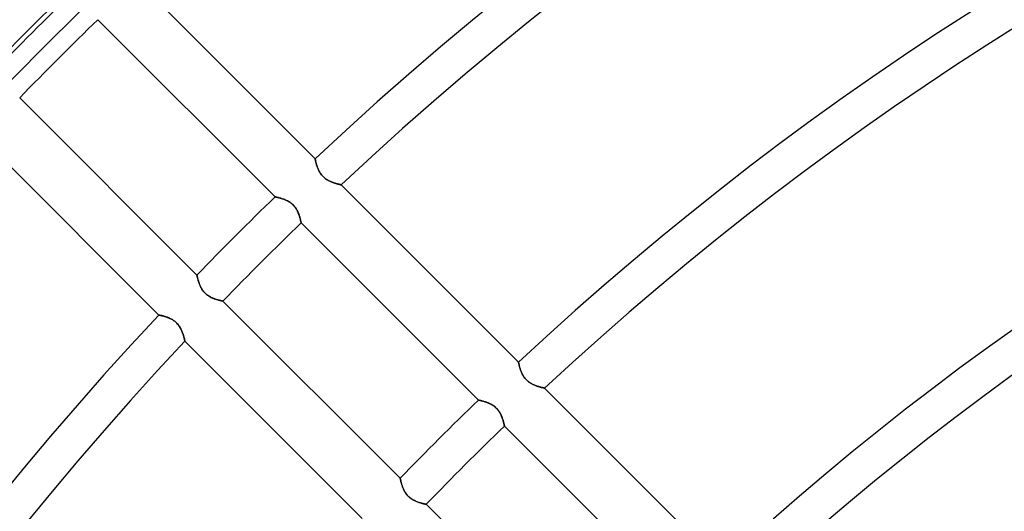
# Model space of a CAD drawing. Header units: millimetres. Extents: x -215 to 215, y -215 to 215.
# Tile 14 of 57: x -113 to -71, y 92 to 113. Entities that reach past the tile are written whole.
import ezdxf

# ---------------------------------------------------------------- set-up
doc = ezdxf.new("R2010")
doc.units = ezdxf.units.MM
doc.layers.add('MAIN-1', color=7, linetype='Continuous')
doc.layers.add('MAIN-2', color=7, linetype='Continuous')

msp = doc.modelspace()

# ---------------------------------------------------------------- linework, layer by layer
at = {"layer": 'MAIN-1'}
for p, q in [((-100.478, 107.203), (-108.103, 114.828)), ((-109.822, 113.185), (-102.2, 105.562)), ((-105.562, 102.2), (-113.185, 109.822)), ((-114.828, 108.103), (-107.203, 100.478)), ((-100.478, 107.201), (-100.478, 107.203)), ((-100.477, 107.197), (-100.478, 107.201)), ((-100.476, 107.19), (-100.477, 107.197)), ((-100.474, 107.18), (-100.476, 107.19)), ((-100.471, 107.168), (-100.474, 107.18)), ((-100.468, 107.153), (-100.471, 107.168)), ((-100.465, 107.136), (-100.468, 107.153)), ((-100.461, 107.117), (-100.465, 107.136)), ((-100.456, 107.096), (-100.461, 107.117)), ((-100.451, 107.072), (-100.456, 107.096)), ((-100.445, 107.047), (-100.451, 107.072)), ((-100.438, 107.02), (-100.445, 107.047)), ((-100.43, 106.992), (-100.438, 107.02)), ((-100.422, 106.962), (-100.43, 106.992)), ((-100.413, 106.931), (-100.422, 106.962)), ((-100.403, 106.899), (-100.413, 106.931)), ((-100.392, 106.865), (-100.403, 106.899)), ((-100.38, 106.831), (-100.392, 106.865)), ((-100.367, 106.797), (-100.38, 106.831)), ((-100.352, 106.762), (-100.367, 106.797)), ((-100.336, 106.726), (-100.352, 106.762)), ((-100.319, 106.69), (-100.336, 106.726)), ((-100.301, 106.654), (-100.319, 106.69)), ((-100.28, 106.619), (-100.301, 106.654)), ((-100.258, 106.583), (-100.28, 106.619)), ((-100.235, 106.549), (-100.258, 106.583)), ((-100.209, 106.515), (-100.235, 106.549)), ((-100.182, 106.482), (-100.209, 106.515)), ((-100.153, 106.45), (-100.182, 106.482)), ((-100.123, 106.42), (-100.153, 106.45)), ((-100.092, 106.391), (-100.123, 106.42)), ((-100.059, 106.364), (-100.092, 106.391)), ((-100.025, 106.339), (-100.059, 106.364)), ((-99.99, 106.315), (-100.025, 106.339)), ((-99.955, 106.293), (-99.99, 106.315)), ((-99.92, 106.272), (-99.955, 106.293)), ((-99.884, 106.253), (-99.92, 106.272)), ((-99.848, 106.236), (-99.884, 106.253)), ((-99.813, 106.22), (-99.848, 106.236)), ((-99.778, 106.205), (-99.813, 106.22)), ((-99.743, 106.191), (-99.778, 106.205)), ((-99.709, 106.178), (-99.743, 106.191)), ((-99.675, 106.166), (-99.709, 106.178)), ((-99.642, 106.155), (-99.675, 106.166)), ((-99.61, 106.145), (-99.642, 106.155)), ((-99.579, 106.136), (-99.61, 106.145)), ((-99.549, 106.128), (-99.579, 106.136)), ((-99.521, 106.12), (-99.549, 106.128)), ((-99.495, 106.113), (-99.521, 106.12)), ((-99.47, 106.107), (-99.495, 106.113)), ((-99.447, 106.102), (-99.47, 106.107)), ((-99.427, 106.097), (-99.447, 106.102)), ((-99.409, 106.093), (-99.427, 106.097)), ((-99.393, 106.089), (-99.409, 106.093)), ((-99.38, 106.086), (-99.393, 106.089)), ((-99.37, 106.084), (-99.38, 106.086)), ((-99.363, 106.083), (-99.37, 106.084)), ((-99.358, 106.082), (-99.363, 106.083)), ((-99.357, 106.081), (-99.358, 106.082)), ((-91.731, 98.456), (-99.357, 106.081)), ((-102.2, 105.562), (-102.199, 105.562)), ((-102.199, 105.562), (-102.195, 105.561)), ((-102.195, 105.561), (-102.189, 105.56)), ((-102.189, 105.56), (-102.18, 105.558)), ((-102.18, 105.558), (-102.169, 105.556)), ((-102.169, 105.556), (-102.156, 105.553)), ((-102.156, 105.553), (-102.14, 105.55)), ((-102.14, 105.55), (-102.122, 105.546)), ((-102.122, 105.546), (-102.103, 105.541)), ((-102.103, 105.541), (-102.081, 105.536)), ((-102.081, 105.536), (-102.058, 105.53)), ((-102.058, 105.53), (-102.033, 105.524)), ((-102.033, 105.524), (-102.007, 105.517)), ((-102.007, 105.517), (-101.98, 105.509)), ((-101.98, 105.509), (-101.951, 105.501)), ((-101.951, 105.501), (-101.921, 105.492)), ((-101.921, 105.492), (-101.891, 105.482)), ((-101.891, 105.482), (-101.86, 105.471)), ((-101.86, 105.471), (-101.828, 105.46)), ((-101.828, 105.46), (-101.796, 105.447)), ((-101.796, 105.447), (-101.764, 105.434)), ((-101.764, 105.434), (-101.731, 105.42)), ((-101.731, 105.42), (-101.699, 105.405)), ((-101.699, 105.405), (-101.666, 105.388)), ((-101.666, 105.388), (-101.633, 105.37)), ((-101.633, 105.37), (-101.6, 105.351)), ((-101.6, 105.351), (-101.567, 105.33)), ((-101.567, 105.33), (-101.535, 105.308)), ((-101.535, 105.308), (-101.504, 105.285)), ((-101.504, 105.285), (-101.473, 105.26)), ((-101.473, 105.26), (-101.444, 105.234)), ((-101.444, 105.234), (-101.416, 105.206)), ((-101.416, 105.206), (-101.389, 105.178)), ((-101.389, 105.178), (-101.363, 105.148)), ((-101.363, 105.148), (-101.339, 105.117)), ((-101.339, 105.117), (-101.316, 105.085)), ((-101.316, 105.085), (-101.295, 105.052)), ((-101.295, 105.052), (-101.275, 105.02)), ((-101.275, 105.02), (-101.256, 104.987)), ((-101.256, 104.987), (-101.239, 104.954)), ((-101.239, 104.954), (-101.223, 104.92)), ((-101.223, 104.92), (-101.208, 104.887)), ((-101.208, 104.887), (-101.195, 104.854)), ((-101.195, 104.854), (-101.182, 104.822)), ((-101.182, 104.822), (-101.17, 104.789)), ((-101.17, 104.789), (-101.16, 104.758)), ((-101.16, 104.758), (-101.15, 104.726)), ((-101.15, 104.726), (-101.14, 104.696)), ((-101.14, 104.696), (-101.132, 104.667)), ((-101.132, 104.667), (-101.124, 104.639)), ((-101.124, 104.639), (-101.117, 104.612)), ((-101.117, 104.612), (-101.111, 104.587)), ((-101.111, 104.587), (-101.105, 104.563)), ((-101.105, 104.563), (-101.1, 104.541)), ((-101.1, 104.541), (-101.096, 104.521)), ((-101.096, 104.521), (-101.092, 104.503)), ((-101.092, 104.503), (-101.088, 104.487)), ((-101.088, 104.487), (-101.086, 104.473)), ((-101.086, 104.473), (-101.083, 104.462)), ((-101.083, 104.462), (-101.081, 104.453)), ((-101.081, 104.453), (-101.08, 104.447)), ((-101.08, 104.447), (-101.079, 104.443)), ((-101.079, 104.443), (-101.079, 104.441)), ((-101.079, 104.441), (-93.457, 96.819)), ((-105.562, 102.198), (-105.562, 102.2)), ((-105.561, 102.194), (-105.562, 102.198)), ((-105.559, 102.185), (-105.561, 102.194)), ((-105.557, 102.174), (-105.559, 102.185)), ((-105.554, 102.16), (-105.557, 102.174)), ((-105.55, 102.143), (-105.554, 102.16)), ((-105.546, 102.123), (-105.55, 102.143)), ((-105.541, 102.101), (-105.546, 102.123)), ((-105.535, 102.076), (-105.541, 102.101)), ((-105.528, 102.05), (-105.535, 102.076)), ((-105.521, 102.021), (-105.528, 102.05)), ((-105.512, 101.991), (-105.521, 102.021)), ((-105.503, 101.959), (-105.512, 101.991)), ((-105.493, 101.926), (-105.503, 101.959)), ((-105.482, 101.891), (-105.493, 101.926)), ((-105.47, 101.855), (-105.482, 101.891)), ((-105.456, 101.819), (-105.47, 101.855)), ((-105.441, 101.781), (-105.456, 101.819)), ((-105.425, 101.743), (-105.441, 101.781)), ((-105.408, 101.705), (-105.425, 101.743)), ((-105.389, 101.667), (-105.408, 101.705)), ((-105.368, 101.628), (-105.389, 101.667)), ((-105.345, 101.59), (-105.368, 101.628)), ((-105.321, 101.553), (-105.345, 101.59)), ((-105.294, 101.516), (-105.321, 101.553)), ((-105.265, 101.48), (-105.294, 101.516)), ((-105.235, 101.446), (-105.265, 101.48)), ((-105.203, 101.413), (-105.235, 101.446)), ((-105.17, 101.382), (-105.203, 101.413)), ((-105.135, 101.353), (-105.17, 101.382)), ((-105.099, 101.326), (-105.135, 101.353)), ((-105.061, 101.3), (-105.099, 101.326)), ((-105.024, 101.277), (-105.061, 101.3)), ((-104.985, 101.256), (-105.024, 101.277)), ((-104.947, 101.236), (-104.985, 101.256)), ((-104.909, 101.218), (-104.947, 101.236)), ((-104.872, 101.202), (-104.909, 101.218)), ((-104.834, 101.187), (-104.872, 101.202)), ((-104.797, 101.173), (-104.834, 101.187)), ((-104.761, 101.161), (-104.797, 101.173)), ((-104.726, 101.149), (-104.761, 101.161)), ((-104.691, 101.139), (-104.726, 101.149)), ((-104.658, 101.129), (-104.691, 101.139)), ((-104.627, 101.121), (-104.658, 101.129)), ((-104.597, 101.113), (-104.627, 101.121)), ((-104.569, 101.107), (-104.597, 101.113)), ((-104.544, 101.101), (-104.569, 101.107)), ((-104.521, 101.096), (-104.544, 101.101)), ((-104.5, 101.091), (-104.521, 101.096)), ((-104.483, 101.087), (-104.5, 101.091)), ((-104.468, 101.084), (-104.483, 101.087)), ((-104.457, 101.082), (-104.468, 101.084)), ((-104.448, 101.08), (-104.457, 101.082)), ((-104.443, 101.08), (-104.448, 101.08)), ((-104.441, 101.079), (-104.443, 101.08)), ((-96.819, 93.457), (-104.441, 101.079)), ((-107.203, 100.478), (-107.201, 100.478)), ((-107.201, 100.478), (-107.197, 100.477)), ((-107.197, 100.477), (-107.19, 100.476)), ((-107.19, 100.476), (-107.18, 100.474)), ((-107.18, 100.474), (-107.168, 100.471)), ((-107.168, 100.471), (-107.153, 100.468)), ((-107.153, 100.468), (-107.135, 100.465)), ((-107.135, 100.465), (-107.115, 100.46)), ((-107.115, 100.46), (-107.093, 100.456)), ((-107.093, 100.456), (-107.07, 100.45)), ((-107.07, 100.45), (-107.044, 100.444)), ((-107.044, 100.444), (-107.016, 100.437)), ((-107.016, 100.437), (-106.987, 100.429)), ((-106.987, 100.429), (-106.956, 100.42)), ((-106.956, 100.42), (-106.925, 100.411)), ((-106.925, 100.411), (-106.892, 100.401)), ((-106.892, 100.401), (-106.859, 100.39)), ((-106.859, 100.39), (-106.825, 100.377)), ((-106.825, 100.377), (-106.791, 100.364)), ((-106.791, 100.364), (-106.756, 100.35)), ((-106.756, 100.35), (-106.721, 100.334)), ((-106.721, 100.334), (-106.686, 100.317)), ((-106.686, 100.317), (-106.651, 100.299)), ((-106.651, 100.299), (-106.616, 100.279)), ((-106.616, 100.279), (-106.581, 100.257)), ((-106.581, 100.257), (-106.547, 100.234)), ((-106.547, 100.234), (-106.514, 100.208)), ((-106.514, 100.208), (-106.481, 100.182)), ((-106.481, 100.182), (-106.45, 100.153)), ((-106.45, 100.153), (-106.421, 100.124)), ((-106.421, 100.124), (-106.392, 100.093)), ((-106.392, 100.093), (-106.365, 100.06)), ((-106.365, 100.06), (-106.34, 100.027)), ((-106.34, 100.027), (-106.316, 99.992)), ((-106.316, 99.992), (-106.294, 99.958)), ((-106.294, 99.958), (-106.274, 99.922)), ((-106.274, 99.922), (-106.255, 99.887)), ((-106.255, 99.887), (-106.237, 99.852)), ((-106.237, 99.852), (-106.221, 99.817)), ((-106.221, 99.817), (-106.206, 99.781)), ((-106.206, 99.781), (-106.192, 99.746)), ((-106.192, 99.746), (-106.179, 99.712)), ((-106.179, 99.712), (-106.167, 99.678)), ((-106.167, 99.678), (-106.156, 99.644)), ((-106.156, 99.644), (-106.146, 99.612)), ((-106.146, 99.612), (-106.137, 99.581)), ((-106.137, 99.581), (-106.128, 99.551)), ((-106.128, 99.551), (-106.121, 99.523)), ((-106.121, 99.523), (-106.114, 99.496)), ((-106.114, 99.496), (-106.107, 99.471)), ((-106.107, 99.471), (-106.102, 99.448)), ((-106.102, 99.448), (-106.097, 99.428)), ((-106.097, 99.428), (-106.093, 99.409)), ((-106.093, 99.409), (-106.089, 99.394)), ((-106.089, 99.394), (-106.086, 99.381)), ((-106.086, 99.381), (-106.084, 99.37)), ((-106.084, 99.37), (-106.083, 99.363)), ((-106.083, 99.363), (-106.082, 99.358)), ((-106.082, 99.358), (-106.081, 99.357)), ((-106.081, 99.357), (-98.456, 91.731)), ((-91.731, 98.454), (-91.731, 98.456)), ((-91.73, 98.45), (-91.731, 98.454)), ((-91.729, 98.443), (-91.73, 98.45)), ((-91.727, 98.434), (-91.729, 98.443)), ((-91.724, 98.421), (-91.727, 98.434)), ((-91.721, 98.407), (-91.724, 98.421)), ((-91.718, 98.389), (-91.721, 98.407)), ((-91.714, 98.37), (-91.718, 98.389)), ((-91.709, 98.349), (-91.714, 98.37)), ((-91.704, 98.325), (-91.709, 98.349)), ((-91.698, 98.3), (-91.704, 98.325)), ((-91.691, 98.273), (-91.698, 98.3)), ((-91.684, 98.245), (-91.691, 98.273)), ((-91.675, 98.215), (-91.684, 98.245)), ((-91.666, 98.184), (-91.675, 98.215)), ((-91.656, 98.152), (-91.666, 98.184)), ((-91.645, 98.119), (-91.656, 98.152)), ((-91.633, 98.085), (-91.645, 98.119)), ((-91.62, 98.05), (-91.633, 98.085)), ((-91.605, 98.015), (-91.62, 98.05)), ((-91.59, 97.979), (-91.605, 98.015)), ((-91.572, 97.943), (-91.59, 97.979)), ((-91.554, 97.907), (-91.572, 97.943)), ((-91.534, 97.872), (-91.554, 97.907)), ((-91.512, 97.837), (-91.534, 97.872)), ((-91.488, 97.802), (-91.512, 97.837)), ((-91.462, 97.768), (-91.488, 97.802)), ((-91.435, 97.735), (-91.462, 97.768)), ((-91.406, 97.703), (-91.435, 97.735)), ((-91.376, 97.673), (-91.406, 97.703)), ((-91.345, 97.645), (-91.376, 97.673)), ((-91.312, 97.618), (-91.345, 97.645)), ((-91.278, 97.592), (-91.312, 97.618)), ((-91.243, 97.568), (-91.278, 97.592)), ((-91.208, 97.546), (-91.243, 97.568)), ((-91.173, 97.526), (-91.208, 97.546)), ((-91.137, 97.507), (-91.173, 97.526)), ((-91.101, 97.489), (-91.137, 97.507)), ((-91.066, 97.473), (-91.101, 97.489)), ((-91.031, 97.458), (-91.066, 97.473)), ((-90.996, 97.444), (-91.031, 97.458)), ((-90.962, 97.431), (-90.996, 97.444)), ((-90.928, 97.42), (-90.962, 97.431)), ((-90.895, 97.409), (-90.928, 97.42)), ((-90.863, 97.399), (-90.895, 97.409)), ((-90.832, 97.389), (-90.863, 97.399)), ((-90.802, 97.381), (-90.832, 97.389)), ((-90.774, 97.373), (-90.802, 97.381)), ((-90.748, 97.366), (-90.774, 97.373)), ((-90.723, 97.36), (-90.748, 97.366)), ((-90.7, 97.355), (-90.723, 97.36)), ((-90.68, 97.35), (-90.7, 97.355)), ((-90.662, 97.346), (-90.68, 97.35)), ((-90.646, 97.342), (-90.662, 97.346)), ((-90.633, 97.339), (-90.646, 97.342)), ((-90.623, 97.337), (-90.633, 97.339)), ((-90.616, 97.336), (-90.623, 97.337)), ((-90.611, 97.335), (-90.616, 97.336)), ((-90.61, 97.334), (-90.611, 97.335)), ((-82.983, 89.708), (-90.61, 97.334)), ((-93.457, 96.819), (-93.456, 96.819)), ((-93.456, 96.819), (-93.452, 96.818)), ((-93.452, 96.818), (-93.446, 96.817)), ((-93.446, 96.817), (-93.437, 96.815)), ((-93.437, 96.815), (-93.426, 96.813)), ((-93.426, 96.813), (-93.412, 96.81)), ((-93.412, 96.81), (-93.397, 96.806)), ((-93.397, 96.806), (-93.379, 96.802)), ((-93.379, 96.802), (-93.36, 96.798)), ((-93.36, 96.798), (-93.338, 96.793)), ((-93.338, 96.793), (-93.315, 96.787)), ((-93.315, 96.787), (-93.29, 96.78)), ((-93.29, 96.78), (-93.264, 96.773)), ((-93.264, 96.773), (-93.236, 96.766)), ((-93.236, 96.766), (-93.208, 96.757)), ((-93.208, 96.757), (-93.178, 96.748)), ((-93.178, 96.748), (-93.148, 96.738)), ((-93.148, 96.738), (-93.117, 96.728)), ((-93.117, 96.728), (-93.085, 96.716)), ((-93.085, 96.716), (-93.053, 96.704)), ((-93.053, 96.704), (-93.021, 96.691)), ((-93.021, 96.691), (-92.988, 96.677)), ((-92.988, 96.677), (-92.955, 96.661)), ((-92.955, 96.661), (-92.922, 96.645)), ((-92.922, 96.645), (-92.889, 96.627)), ((-92.889, 96.627), (-92.857, 96.608)), ((-92.857, 96.608), (-92.824, 96.587)), ((-92.824, 96.587), (-92.792, 96.565)), ((-92.792, 96.565), (-92.761, 96.541)), ((-92.761, 96.541), (-92.73, 96.517)), ((-92.73, 96.517), (-92.701, 96.49)), ((-92.701, 96.49), (-92.673, 96.463)), ((-92.673, 96.463), (-92.646, 96.434)), ((-92.646, 96.434), (-92.62, 96.404)), ((-92.62, 96.404), (-92.596, 96.373)), ((-92.596, 96.373), (-92.573, 96.341)), ((-92.573, 96.341), (-92.551, 96.309)), ((-92.551, 96.309), (-92.531, 96.276)), ((-92.531, 96.276), (-92.513, 96.243)), ((-92.513, 96.243), (-92.496, 96.21)), ((-92.496, 96.21), (-92.48, 96.177)), ((-92.48, 96.177), (-92.465, 96.144)), ((-92.465, 96.144), (-92.451, 96.111)), ((-92.451, 96.111), (-92.439, 96.078)), ((-92.439, 96.078), (-92.427, 96.046)), ((-92.427, 96.046), (-92.416, 96.014)), ((-92.416, 96.014), (-92.406, 95.983)), ((-92.406, 95.983), (-92.397, 95.953)), ((-92.397, 95.953), (-92.389, 95.924)), ((-92.389, 95.924), (-92.381, 95.896)), ((-92.381, 95.896), (-92.374, 95.869)), ((-92.374, 95.869), (-92.368, 95.844)), ((-92.368, 95.844), (-92.362, 95.82)), ((-92.362, 95.82), (-92.357, 95.798)), ((-92.357, 95.798), (-92.352, 95.778)), ((-92.352, 95.778), (-92.348, 95.76)), ((-92.348, 95.76), (-92.345, 95.744)), ((-92.345, 95.744), (-92.342, 95.73)), ((-92.342, 95.73), (-92.34, 95.719)), ((-92.34, 95.719), (-92.338, 95.71)), ((-92.338, 95.71), (-92.337, 95.703)), ((-92.337, 95.703), (-92.336, 95.7)), ((-92.336, 95.7), (-92.336, 95.698)), ((-92.336, 95.698), (-84.713, 88.076)), ((-96.819, 93.455), (-96.819, 93.457)), ((-96.818, 93.45), (-96.819, 93.455)), ((-96.816, 93.442), (-96.818, 93.45)), ((-96.814, 93.431), (-96.816, 93.442)), ((-96.811, 93.417), (-96.814, 93.431)), ((-96.807, 93.4), (-96.811, 93.417)), ((-96.802, 93.38), (-96.807, 93.4)), ((-96.797, 93.358), (-96.802, 93.38)), ((-96.791, 93.333), (-96.797, 93.358)), ((-96.785, 93.307), (-96.791, 93.333)), ((-96.777, 93.278), (-96.785, 93.307)), ((-96.769, 93.248), (-96.777, 93.278)), ((-96.76, 93.216), (-96.769, 93.248)), ((-96.75, 93.182), (-96.76, 93.216)), ((-96.738, 93.148), (-96.75, 93.182)), ((-96.726, 93.112), (-96.738, 93.148)), ((-96.713, 93.075), (-96.726, 93.112)), ((-96.698, 93.038), (-96.713, 93.075)), ((-96.682, 93), (-96.698, 93.038)), ((-96.664, 92.962), (-96.682, 93)), ((-96.645, 92.923), (-96.664, 92.962)), ((-96.624, 92.885), (-96.645, 92.923)), ((-96.602, 92.847), (-96.624, 92.885)), ((-96.577, 92.809), (-96.602, 92.847)), ((-96.551, 92.773), (-96.577, 92.809)), ((-96.522, 92.737), (-96.551, 92.773)), ((-96.492, 92.702), (-96.522, 92.737)), ((-96.46, 92.67), (-96.492, 92.702)), ((-96.427, 92.639), (-96.46, 92.67)), ((-96.392, 92.61), (-96.427, 92.639)), ((-96.355, 92.582), (-96.392, 92.61)), ((-96.318, 92.557), (-96.355, 92.582)), ((-96.28, 92.534), (-96.318, 92.557)), ((-96.242, 92.512), (-96.28, 92.534)), ((-96.204, 92.493), (-96.242, 92.512)), ((-96.166, 92.475), (-96.204, 92.493)), ((-96.128, 92.458), (-96.166, 92.475)), ((-96.091, 92.444), (-96.128, 92.458)), ((-96.054, 92.43), (-96.091, 92.444)), ((-96.018, 92.417), (-96.054, 92.43)), ((-95.982, 92.406), (-96.018, 92.417)), ((-95.948, 92.396), (-95.982, 92.406)), ((-95.915, 92.386), (-95.948, 92.396)), ((-95.883, 92.378), (-95.915, 92.386)), ((-95.854, 92.37), (-95.883, 92.378)), ((-95.826, 92.363), (-95.854, 92.37)), ((-95.801, 92.357), (-95.826, 92.363)), ((-95.778, 92.352), (-95.801, 92.357)), ((-95.757, 92.348), (-95.778, 92.352)), ((-95.739, 92.344), (-95.757, 92.348)), ((-95.725, 92.341), (-95.739, 92.344)), ((-95.713, 92.339), (-95.725, 92.341)), ((-95.705, 92.337), (-95.713, 92.339)), ((-95.7, 92.336), (-95.705, 92.337)), ((-95.698, 92.336), (-95.7, 92.336)), ((-88.076, 84.713), (-95.698, 92.336))]:
    msp.add_line(p, q, dxfattribs=at)
for radius, start, end in [(146.929, 46.85454, 133.14542), (145.345, 46.87477, 133.1252), (134.566, 47.025, 132.97497), (132.982, 47.04917, 132.95085), (122.204, 47.22994, 132.77002), (120.618, 47.25928, 132.74068), (159.292, 134.09166, 135.90834), (157.708, 134.13624, 135.86376), (109.841, 47.48113, 132.51889), (108.255, 47.51745, 132.48251), (146.929, 134.07287, 135.92713), (145.345, 134.06273, 135.93727), (146.929, 136.85458, 180.00002), (145.345, 136.8748, 180.00002), (134.566, 133.98767, 136.01233), (132.982, 133.97558, 136.02442)]:
    msp.add_arc((0, 0), radius, start, end, dxfattribs=at)
at = {"layer": 'MAIN-2'}
for p, q in [((-100.478, 107.203), (-100.478, 107.201)), ((-100.478, 107.201), (-100.477, 107.197)), ((-100.477, 107.197), (-100.476, 107.19)), ((-100.476, 107.19), (-100.474, 107.18)), ((-100.474, 107.18), (-100.471, 107.168)), ((-100.471, 107.168), (-100.468, 107.153)), ((-100.468, 107.153), (-100.465, 107.135)), ((-100.465, 107.135), (-100.46, 107.115)), ((-100.46, 107.115), (-100.456, 107.093)), ((-100.456, 107.093), (-100.45, 107.07)), ((-100.45, 107.07), (-100.444, 107.044)), ((-100.444, 107.044), (-100.437, 107.016)), ((-100.437, 107.016), (-100.429, 106.987)), ((-100.429, 106.987), (-100.42, 106.956)), ((-100.42, 106.956), (-100.411, 106.925)), ((-100.411, 106.925), (-100.401, 106.892)), ((-100.401, 106.892), (-100.39, 106.859)), ((-100.39, 106.859), (-100.377, 106.825)), ((-100.377, 106.825), (-100.364, 106.791)), ((-100.364, 106.791), (-100.35, 106.756)), ((-100.35, 106.756), (-100.334, 106.721)), ((-100.334, 106.721), (-100.317, 106.686)), ((-100.317, 106.686), (-100.299, 106.651)), ((-100.299, 106.651), (-100.279, 106.616)), ((-100.279, 106.616), (-100.257, 106.581)), ((-100.257, 106.581), (-100.234, 106.547)), ((-100.234, 106.547), (-100.208, 106.514)), ((-100.208, 106.514), (-100.182, 106.481)), ((-100.182, 106.481), (-100.153, 106.45)), ((-100.153, 106.45), (-100.124, 106.421)), ((-100.124, 106.421), (-100.093, 106.392)), ((-100.093, 106.392), (-100.06, 106.365)), ((-100.06, 106.365), (-100.027, 106.34)), ((-100.027, 106.34), (-99.992, 106.316)), ((-99.992, 106.316), (-99.958, 106.294)), ((-99.958, 106.294), (-99.922, 106.274)), ((-99.922, 106.274), (-99.887, 106.255)), ((-99.887, 106.255), (-99.852, 106.237)), ((-99.852, 106.237), (-99.817, 106.221)), ((-99.817, 106.221), (-99.781, 106.206)), ((-99.781, 106.206), (-99.746, 106.192)), ((-99.746, 106.192), (-99.712, 106.179)), ((-99.712, 106.179), (-99.678, 106.167)), ((-99.678, 106.167), (-99.644, 106.156)), ((-99.644, 106.156), (-99.612, 106.146)), ((-99.612, 106.146), (-99.581, 106.137)), ((-99.581, 106.137), (-99.551, 106.128)), ((-99.551, 106.128), (-99.523, 106.121)), ((-99.523, 106.121), (-99.496, 106.114)), ((-99.496, 106.114), (-99.471, 106.107)), ((-99.471, 106.107), (-99.448, 106.102)), ((-99.448, 106.102), (-99.428, 106.097)), ((-99.428, 106.097), (-99.409, 106.093)), ((-99.409, 106.093), (-99.394, 106.089)), ((-99.394, 106.089), (-99.381, 106.086)), ((-99.381, 106.086), (-99.37, 106.084)), ((-99.37, 106.084), (-99.363, 106.083)), ((-99.363, 106.083), (-99.358, 106.082)), ((-99.358, 106.082), (-99.357, 106.081)), ((-102.198, 105.562), (-102.2, 105.562)), ((-102.194, 105.561), (-102.198, 105.562)), ((-102.185, 105.559), (-102.194, 105.561)), ((-102.174, 105.557), (-102.185, 105.559)), ((-102.16, 105.554), (-102.174, 105.557)), ((-102.143, 105.55), (-102.16, 105.554)), ((-102.123, 105.546), (-102.143, 105.55)), ((-102.101, 105.541), (-102.123, 105.546)), ((-102.076, 105.535), (-102.101, 105.541)), ((-102.05, 105.528), (-102.076, 105.535)), ((-102.021, 105.521), (-102.05, 105.528)), ((-101.991, 105.512), (-102.021, 105.521)), ((-101.959, 105.503), (-101.991, 105.512)), ((-101.926, 105.493), (-101.959, 105.503)), ((-101.891, 105.482), (-101.926, 105.493)), ((-101.855, 105.47), (-101.891, 105.482)), ((-101.819, 105.456), (-101.855, 105.47)), ((-101.781, 105.441), (-101.819, 105.456)), ((-101.743, 105.425), (-101.781, 105.441)), ((-101.705, 105.408), (-101.743, 105.425)), ((-101.667, 105.389), (-101.705, 105.408)), ((-101.628, 105.368), (-101.667, 105.389)), ((-101.59, 105.345), (-101.628, 105.368)), ((-101.553, 105.321), (-101.59, 105.345)), ((-101.516, 105.294), (-101.553, 105.321)), ((-101.48, 105.265), (-101.516, 105.294)), ((-101.446, 105.235), (-101.48, 105.265)), ((-101.413, 105.203), (-101.446, 105.235)), ((-101.382, 105.17), (-101.413, 105.203)), ((-101.353, 105.135), (-101.382, 105.17)), ((-101.326, 105.099), (-101.353, 105.135)), ((-101.3, 105.061), (-101.326, 105.099)), ((-101.277, 105.024), (-101.3, 105.061)), ((-101.256, 104.985), (-101.277, 105.024)), ((-101.236, 104.947), (-101.256, 104.985)), ((-101.218, 104.909), (-101.236, 104.947)), ((-101.202, 104.872), (-101.218, 104.909)), ((-101.187, 104.834), (-101.202, 104.872)), ((-101.173, 104.797), (-101.187, 104.834)), ((-101.161, 104.761), (-101.173, 104.797)), ((-101.149, 104.726), (-101.161, 104.761)), ((-101.139, 104.691), (-101.149, 104.726)), ((-101.129, 104.658), (-101.139, 104.691)), ((-101.121, 104.627), (-101.129, 104.658)), ((-101.113, 104.597), (-101.121, 104.627)), ((-101.107, 104.569), (-101.113, 104.597)), ((-101.101, 104.544), (-101.107, 104.569)), ((-101.096, 104.521), (-101.101, 104.544)), ((-101.091, 104.5), (-101.096, 104.521)), ((-101.087, 104.483), (-101.091, 104.5)), ((-101.084, 104.468), (-101.087, 104.483)), ((-101.082, 104.457), (-101.084, 104.468)), ((-101.08, 104.448), (-101.082, 104.457)), ((-101.08, 104.443), (-101.08, 104.448)), ((-101.079, 104.441), (-101.08, 104.443)), ((-105.562, 102.2), (-105.562, 102.199)), ((-105.562, 102.199), (-105.561, 102.195)), ((-105.561, 102.195), (-105.56, 102.189)), ((-105.56, 102.189), (-105.558, 102.18)), ((-105.558, 102.18), (-105.556, 102.169)), ((-105.556, 102.169), (-105.553, 102.156)), ((-105.553, 102.156), (-105.55, 102.14)), ((-105.55, 102.14), (-105.546, 102.122)), ((-105.546, 102.122), (-105.541, 102.103)), ((-105.541, 102.103), (-105.536, 102.081)), ((-105.536, 102.081), (-105.53, 102.058)), ((-105.53, 102.058), (-105.524, 102.033)), ((-105.524, 102.033), (-105.517, 102.007)), ((-105.517, 102.007), (-105.509, 101.98)), ((-105.509, 101.98), (-105.501, 101.951)), ((-105.501, 101.951), (-105.492, 101.921)), ((-105.492, 101.921), (-105.482, 101.891)), ((-105.482, 101.891), (-105.471, 101.86)), ((-105.471, 101.86), (-105.46, 101.828)), ((-105.46, 101.828), (-105.447, 101.796)), ((-105.447, 101.796), (-105.434, 101.764)), ((-105.434, 101.764), (-105.42, 101.731)), ((-105.42, 101.731), (-105.405, 101.699)), ((-105.405, 101.699), (-105.388, 101.666)), ((-105.388, 101.666), (-105.37, 101.633)), ((-105.37, 101.633), (-105.351, 101.6)), ((-105.351, 101.6), (-105.33, 101.567)), ((-105.33, 101.567), (-105.308, 101.535)), ((-105.308, 101.535), (-105.285, 101.504)), ((-105.285, 101.504), (-105.26, 101.473)), ((-105.26, 101.473), (-105.234, 101.444)), ((-105.234, 101.444), (-105.206, 101.416)), ((-105.206, 101.416), (-105.178, 101.389)), ((-105.178, 101.389), (-105.148, 101.363)), ((-105.148, 101.363), (-105.117, 101.339)), ((-105.117, 101.339), (-105.085, 101.316)), ((-105.085, 101.316), (-105.052, 101.295)), ((-105.052, 101.295), (-105.02, 101.275)), ((-105.02, 101.275), (-104.987, 101.256)), ((-104.987, 101.256), (-104.954, 101.239)), ((-104.954, 101.239), (-104.92, 101.223)), ((-104.92, 101.223), (-104.887, 101.208)), ((-104.887, 101.208), (-104.854, 101.195)), ((-104.854, 101.195), (-104.822, 101.182)), ((-104.822, 101.182), (-104.789, 101.17)), ((-104.789, 101.17), (-104.758, 101.16)), ((-104.758, 101.16), (-104.726, 101.15)), ((-104.726, 101.15), (-104.696, 101.14)), ((-104.696, 101.14), (-104.667, 101.132)), ((-104.667, 101.132), (-104.639, 101.124)), ((-104.639, 101.124), (-104.612, 101.117)), ((-104.612, 101.117), (-104.587, 101.111)), ((-104.587, 101.111), (-104.563, 101.105)), ((-104.563, 101.105), (-104.541, 101.1)), ((-104.541, 101.1), (-104.521, 101.096)), ((-104.521, 101.096), (-104.503, 101.092)), ((-104.503, 101.092), (-104.487, 101.088)), ((-104.487, 101.088), (-104.473, 101.086)), ((-104.473, 101.086), (-104.462, 101.083)), ((-104.462, 101.083), (-104.453, 101.081)), ((-104.453, 101.081), (-104.447, 101.08)), ((-104.447, 101.08), (-104.443, 101.079)), ((-104.443, 101.079), (-104.441, 101.079)), ((-107.201, 100.478), (-107.203, 100.478)), ((-107.197, 100.477), (-107.201, 100.478)), ((-107.19, 100.476), (-107.197, 100.477)), ((-107.18, 100.474), (-107.19, 100.476)), ((-107.168, 100.471), (-107.18, 100.474)), ((-107.153, 100.468), (-107.168, 100.471)), ((-107.136, 100.465), (-107.153, 100.468)), ((-107.117, 100.461), (-107.136, 100.465)), ((-107.096, 100.456), (-107.117, 100.461)), ((-107.072, 100.451), (-107.096, 100.456)), ((-107.047, 100.445), (-107.072, 100.451)), ((-107.02, 100.438), (-107.047, 100.445)), ((-106.992, 100.43), (-107.02, 100.438)), ((-106.962, 100.422), (-106.992, 100.43)), ((-106.931, 100.413), (-106.962, 100.422)), ((-106.899, 100.403), (-106.931, 100.413)), ((-106.865, 100.392), (-106.899, 100.403)), ((-106.831, 100.38), (-106.865, 100.392)), ((-106.797, 100.367), (-106.831, 100.38)), ((-106.762, 100.352), (-106.797, 100.367)), ((-106.726, 100.336), (-106.762, 100.352)), ((-106.69, 100.319), (-106.726, 100.336)), ((-106.654, 100.301), (-106.69, 100.319)), ((-106.619, 100.28), (-106.654, 100.301)), ((-106.583, 100.258), (-106.619, 100.28)), ((-106.549, 100.235), (-106.583, 100.258)), ((-106.515, 100.209), (-106.549, 100.235)), ((-106.482, 100.182), (-106.515, 100.209)), ((-106.45, 100.153), (-106.482, 100.182)), ((-106.42, 100.123), (-106.45, 100.153)), ((-106.391, 100.092), (-106.42, 100.123)), ((-106.364, 100.059), (-106.391, 100.092)), ((-106.339, 100.025), (-106.364, 100.059)), ((-106.315, 99.99), (-106.339, 100.025)), ((-106.293, 99.955), (-106.315, 99.99)), ((-106.272, 99.92), (-106.293, 99.955)), ((-106.253, 99.884), (-106.272, 99.92)), ((-106.236, 99.848), (-106.253, 99.884)), ((-106.22, 99.813), (-106.236, 99.848)), ((-106.205, 99.778), (-106.22, 99.813)), ((-106.191, 99.743), (-106.205, 99.778)), ((-106.178, 99.709), (-106.191, 99.743)), ((-106.166, 99.675), (-106.178, 99.709)), ((-106.155, 99.642), (-106.166, 99.675)), ((-106.145, 99.61), (-106.155, 99.642)), ((-106.136, 99.579), (-106.145, 99.61)), ((-106.128, 99.549), (-106.136, 99.579)), ((-106.12, 99.521), (-106.128, 99.549)), ((-106.113, 99.495), (-106.12, 99.521)), ((-106.107, 99.47), (-106.113, 99.495)), ((-106.102, 99.447), (-106.107, 99.47)), ((-106.097, 99.427), (-106.102, 99.447)), ((-106.093, 99.409), (-106.097, 99.427)), ((-106.089, 99.393), (-106.093, 99.409)), ((-106.086, 99.38), (-106.089, 99.393)), ((-106.084, 99.37), (-106.086, 99.38)), ((-106.083, 99.363), (-106.084, 99.37)), ((-106.082, 99.358), (-106.083, 99.363)), ((-106.081, 99.357), (-106.082, 99.358)), ((-91.731, 98.456), (-91.731, 98.454)), ((-91.731, 98.454), (-91.73, 98.45)), ((-91.73, 98.45), (-91.729, 98.443)), ((-91.729, 98.443), (-91.727, 98.433)), ((-91.727, 98.433), (-91.724, 98.421)), ((-91.724, 98.421), (-91.721, 98.406)), ((-91.721, 98.406), (-91.718, 98.388)), ((-91.718, 98.388), (-91.714, 98.369)), ((-91.714, 98.369), (-91.709, 98.347)), ((-91.709, 98.347), (-91.703, 98.323)), ((-91.703, 98.323), (-91.697, 98.297)), ((-91.697, 98.297), (-91.69, 98.269)), ((-91.69, 98.269), (-91.682, 98.24)), ((-91.682, 98.24), (-91.674, 98.21)), ((-91.674, 98.21), (-91.664, 98.178)), ((-91.664, 98.178), (-91.654, 98.145)), ((-91.654, 98.145), (-91.643, 98.112)), ((-91.643, 98.112), (-91.631, 98.078)), ((-91.631, 98.078), (-91.617, 98.044)), ((-91.617, 98.044), (-91.603, 98.009)), ((-91.603, 98.009), (-91.587, 97.974)), ((-91.587, 97.974), (-91.57, 97.939)), ((-91.57, 97.939), (-91.552, 97.904)), ((-91.552, 97.904), (-91.532, 97.869)), ((-91.532, 97.869), (-91.51, 97.835)), ((-91.51, 97.835), (-91.487, 97.8)), ((-91.487, 97.8), (-91.462, 97.767)), ((-91.462, 97.767), (-91.435, 97.734)), ((-91.435, 97.734), (-91.407, 97.703)), ((-91.407, 97.703), (-91.377, 97.674)), ((-91.377, 97.674), (-91.346, 97.645)), ((-91.346, 97.645), (-91.313, 97.619)), ((-91.313, 97.619), (-91.28, 97.593)), ((-91.28, 97.593), (-91.245, 97.57)), ((-91.245, 97.57), (-91.211, 97.548)), ((-91.211, 97.548), (-91.175, 97.527)), ((-91.175, 97.527), (-91.14, 97.508)), ((-91.14, 97.508), (-91.105, 97.491)), ((-91.105, 97.491), (-91.07, 97.474)), ((-91.07, 97.474), (-91.034, 97.459)), ((-91.034, 97.459), (-90.999, 97.445)), ((-90.999, 97.445), (-90.965, 97.432)), ((-90.965, 97.432), (-90.931, 97.42)), ((-90.931, 97.42), (-90.898, 97.409)), ((-90.898, 97.409), (-90.865, 97.399)), ((-90.865, 97.399), (-90.834, 97.39)), ((-90.834, 97.39), (-90.804, 97.381)), ((-90.804, 97.381), (-90.776, 97.374)), ((-90.776, 97.374), (-90.749, 97.367)), ((-90.749, 97.367), (-90.724, 97.36)), ((-90.724, 97.36), (-90.701, 97.355)), ((-90.701, 97.355), (-90.681, 97.35)), ((-90.681, 97.35), (-90.662, 97.346)), ((-90.662, 97.346), (-90.647, 97.342)), ((-90.647, 97.342), (-90.634, 97.339)), ((-90.634, 97.339), (-90.623, 97.337)), ((-90.623, 97.337), (-90.616, 97.336)), ((-90.616, 97.336), (-90.611, 97.335)), ((-90.611, 97.335), (-90.61, 97.334)), ((-93.455, 96.819), (-93.457, 96.819)), ((-93.45, 96.818), (-93.455, 96.819)), ((-93.442, 96.816), (-93.45, 96.818)), ((-93.431, 96.814), (-93.442, 96.816)), ((-93.417, 96.811), (-93.431, 96.814)), ((-93.4, 96.807), (-93.417, 96.811)), ((-93.38, 96.802), (-93.4, 96.807)), ((-93.358, 96.797), (-93.38, 96.802)), ((-93.333, 96.791), (-93.358, 96.797)), ((-93.307, 96.785), (-93.333, 96.791)), ((-93.278, 96.777), (-93.307, 96.785)), ((-93.248, 96.769), (-93.278, 96.777)), ((-93.216, 96.76), (-93.248, 96.769)), ((-93.182, 96.75), (-93.216, 96.76)), ((-93.148, 96.738), (-93.182, 96.75)), ((-93.112, 96.726), (-93.148, 96.738)), ((-93.075, 96.713), (-93.112, 96.726)), ((-93.038, 96.698), (-93.075, 96.713)), ((-93, 96.682), (-93.038, 96.698)), ((-92.962, 96.664), (-93, 96.682)), ((-92.923, 96.645), (-92.962, 96.664)), ((-92.885, 96.624), (-92.923, 96.645)), ((-92.847, 96.602), (-92.885, 96.624)), ((-92.809, 96.577), (-92.847, 96.602)), ((-92.773, 96.551), (-92.809, 96.577)), ((-92.737, 96.522), (-92.773, 96.551)), ((-92.702, 96.492), (-92.737, 96.522)), ((-92.67, 96.46), (-92.702, 96.492)), ((-92.639, 96.427), (-92.67, 96.46)), ((-92.61, 96.392), (-92.639, 96.427)), ((-92.582, 96.355), (-92.61, 96.392)), ((-92.557, 96.318), (-92.582, 96.355)), ((-92.534, 96.28), (-92.557, 96.318)), ((-92.512, 96.242), (-92.534, 96.28)), ((-92.493, 96.204), (-92.512, 96.242)), ((-92.475, 96.166), (-92.493, 96.204)), ((-92.458, 96.128), (-92.475, 96.166)), ((-92.444, 96.091), (-92.458, 96.128)), ((-92.43, 96.054), (-92.444, 96.091)), ((-92.417, 96.018), (-92.43, 96.054)), ((-92.406, 95.982), (-92.417, 96.018)), ((-92.396, 95.948), (-92.406, 95.982)), ((-92.386, 95.915), (-92.396, 95.948)), ((-92.378, 95.883), (-92.386, 95.915)), ((-92.37, 95.854), (-92.378, 95.883)), ((-92.363, 95.826), (-92.37, 95.854)), ((-92.357, 95.801), (-92.363, 95.826)), ((-92.352, 95.778), (-92.357, 95.801)), ((-92.348, 95.757), (-92.352, 95.778)), ((-92.344, 95.739), (-92.348, 95.757)), ((-92.341, 95.725), (-92.344, 95.739)), ((-92.339, 95.713), (-92.341, 95.725)), ((-92.337, 95.705), (-92.339, 95.713)), ((-92.336, 95.7), (-92.337, 95.705)), ((-92.336, 95.698), (-92.336, 95.7)), ((-96.819, 93.457), (-96.819, 93.456)), ((-96.819, 93.456), (-96.818, 93.452)), ((-96.818, 93.452), (-96.817, 93.446)), ((-96.817, 93.446), (-96.815, 93.437)), ((-96.815, 93.437), (-96.813, 93.426)), ((-96.813, 93.426), (-96.81, 93.412)), ((-96.81, 93.412), (-96.806, 93.397)), ((-96.806, 93.397), (-96.802, 93.379)), ((-96.802, 93.379), (-96.798, 93.36)), ((-96.798, 93.36), (-96.793, 93.338)), ((-96.793, 93.338), (-96.787, 93.315)), ((-96.787, 93.315), (-96.78, 93.29)), ((-96.78, 93.29), (-96.773, 93.264)), ((-96.773, 93.264), (-96.766, 93.236)), ((-96.766, 93.236), (-96.757, 93.208)), ((-96.757, 93.208), (-96.748, 93.178)), ((-96.748, 93.178), (-96.738, 93.148)), ((-96.738, 93.148), (-96.728, 93.117)), ((-96.728, 93.117), (-96.716, 93.085)), ((-96.716, 93.085), (-96.704, 93.053)), ((-96.704, 93.053), (-96.691, 93.021)), ((-96.691, 93.021), (-96.677, 92.988)), ((-96.677, 92.988), (-96.661, 92.955)), ((-96.661, 92.955), (-96.645, 92.922)), ((-96.645, 92.922), (-96.627, 92.889)), ((-96.627, 92.889), (-96.608, 92.857)), ((-96.608, 92.857), (-96.587, 92.824)), ((-96.587, 92.824), (-96.565, 92.792)), ((-96.565, 92.792), (-96.541, 92.761)), ((-96.541, 92.761), (-96.517, 92.73)), ((-96.517, 92.73), (-96.49, 92.701)), ((-96.49, 92.701), (-96.463, 92.673)), ((-96.463, 92.673), (-96.434, 92.646)), ((-96.434, 92.646), (-96.404, 92.62)), ((-96.404, 92.62), (-96.373, 92.596)), ((-96.373, 92.596), (-96.341, 92.573)), ((-96.341, 92.573), (-96.309, 92.551)), ((-96.309, 92.551), (-96.276, 92.531)), ((-96.276, 92.531), (-96.243, 92.513)), ((-96.243, 92.513), (-96.21, 92.496)), ((-96.21, 92.496), (-96.177, 92.48)), ((-96.177, 92.48), (-96.144, 92.465)), ((-96.144, 92.465), (-96.111, 92.451)), ((-96.111, 92.451), (-96.078, 92.439)), ((-96.078, 92.439), (-96.046, 92.427)), ((-96.046, 92.427), (-96.014, 92.416)), ((-96.014, 92.416), (-95.983, 92.406)), ((-95.983, 92.406), (-95.953, 92.397)), ((-95.953, 92.397), (-95.924, 92.389)), ((-95.924, 92.389), (-95.896, 92.381)), ((-95.896, 92.381), (-95.869, 92.374)), ((-95.869, 92.374), (-95.844, 92.368)), ((-95.844, 92.368), (-95.82, 92.362)), ((-95.82, 92.362), (-95.798, 92.357)), ((-95.798, 92.357), (-95.778, 92.352)), ((-95.778, 92.352), (-95.76, 92.348)), ((-95.76, 92.348), (-95.744, 92.345)), ((-95.744, 92.345), (-95.73, 92.342)), ((-95.73, 92.342), (-95.719, 92.34)), ((-95.719, 92.34), (-95.71, 92.338)), ((-95.71, 92.338), (-95.703, 92.337)), ((-95.703, 92.337), (-95.7, 92.336)), ((-95.7, 92.336), (-95.698, 92.336))]:
    msp.add_line(p, q, dxfattribs=at)
for radius, start, end in [(165, 0, 180.00002), (159.5, 89.99998, 179.99998), (158.5, 89.99998, 179.99998)]:
    msp.add_arc((0, 0), radius, start, end, dxfattribs=at)

doc.saveas('drawing.dxf')
